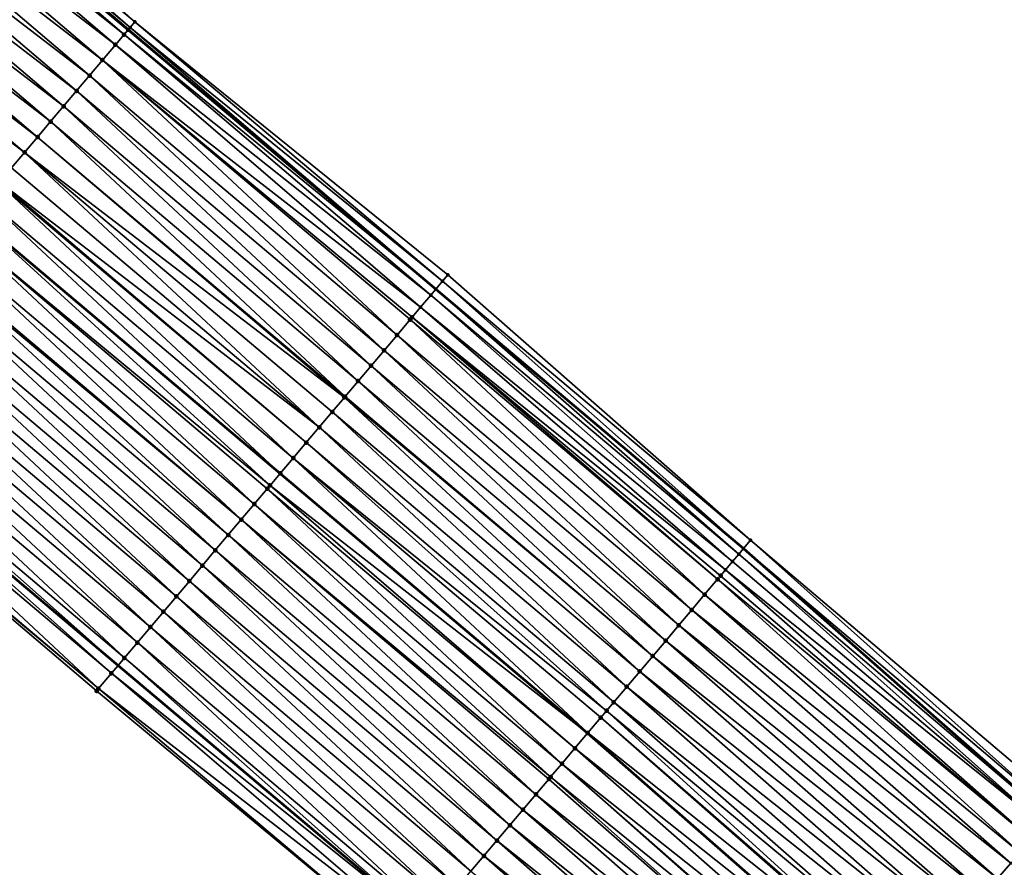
# Model space of a CAD drawing. Header units: feet. Extents: x 2017353 to 2024169, y 808050 to 818690.
# Tile 167 of 256: x 2018893 to 2018942, y 817309 to 817352. Entities that reach past the tile are written whole.
import ezdxf

# ---------------------------------------------------------------- set-up
doc = ezdxf.new("R2010")
doc.units = ezdxf.units.FT
doc.header["$MEASUREMENT"] = 0
for name, color, linetype, lineweight in [('EP_Travel Lane', 172, 'Continuous', 53), ('SB-Road Shots', 141, 'Continuous', 100), ('SB-Road X-Section', 40, 'Continuous', 13), ('STRIPING', 60, 'Continuous', 53)]:
    doc.layers.add(name, color=color, linetype=linetype, lineweight=lineweight)
doc.layers.add('I-77-MM15-17_SB-Surface-BORDER', color=7, linetype='Continuous')
doc.layers.add('I-77-MM15-17_SB-Surface-TIN', color=7, linetype='Continuous')

msp = doc.modelspace()

# ---------------------------------------------------------------- linework, layer by layer
at = {"layer": 'EP_Travel Lane'}
for points in [[(2018883.056847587, 817363.9128532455, 262.3028112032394), (2018898.214941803, 817351.0074909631, 262.1415162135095), (2018913.50034326, 817338.1103866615, 261.9927247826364), (2018928.785502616, 817325.2134866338, 261.808605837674), (2018944.042358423, 817311.7936090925, 261.6205880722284), (2018959.003024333, 817298.5215930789, 261.4378256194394), (2018973.965975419, 817285.2736064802, 261.2532161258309), (2018988.964620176, 817272.0440983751, 261.1083282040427), (2019003.963398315, 817258.8144726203, 260.9856752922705), (2019018.954280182, 817245.394598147, 260.8516204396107), (2019033.837046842, 817232.0347111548, 260.7215892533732), (2019048.720558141, 817218.6729288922, 260.5926834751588), (2019063.601578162, 817205.3110846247, 260.4638219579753), (2019078.482411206, 817191.9494082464, 260.300167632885)], [(2018867.14277968, 817345.3122354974, 261.5908135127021), (2018882.42538336, 817332.3068555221, 261.4095775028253), (2018897.710508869, 817319.4099840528, 261.2205278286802), (2018912.995708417, 817306.5130501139, 261.0422817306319), (2018927.895287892, 817293.53588627, 260.8772122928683), (2018942.94349282, 817280.3627032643, 260.7096429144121), (2018957.982318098, 817267.1626261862, 260.5251871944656), (2018972.980864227, 817253.9332050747, 260.3638309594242), (2018987.979449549, 817240.7037493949, 260.209025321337), (2019002.813370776, 817227.4224069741, 260.0614855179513), (2019017.696174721, 817214.0624865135, 259.938339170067), (2019032.577401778, 817200.7027565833, 259.817122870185), (2019047.458280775, 817187.3410389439, 259.6620284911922), (2019062.338991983, 817173.9794719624, 259.4756970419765), (2019077.204402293, 817160.5910108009, 259.3192541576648)]]:
    msp.add_polyline3d(points, dxfattribs=at)
at = {"layer": 'I-77-MM15-17_SB-Surface-BORDER', "color": 3, "linetype": 'Continuous', "lineweight": -3}
for points in [[(2018883.727656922, 817364.6973982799, 262.2938101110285), (2018898.537897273, 817351.3900417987, 262.152677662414), (2018914.097068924, 817338.8173361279, 262.0054867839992), (2018929.141595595, 817325.635370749, 261.8150957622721), (2018944.655365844, 817312.4871785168, 261.6162442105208), (2018959.49611558, 817299.0794689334, 261.4356775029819), (2018974.314558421, 817285.668708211, 261.2587850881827), (2018989.221010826, 817272.3346651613, 261.115688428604), (2019004.164220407, 817259.0420724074, 260.9907210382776), (2019019.047419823, 817245.4983257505, 260.8542751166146), (2019033.875623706, 817232.0776698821, 260.7230097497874), (2019049.401118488, 817219.4307677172, 260.6017420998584), (2019064.027519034, 817205.7853363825, 260.4746015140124), (2019078.489833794, 817191.9576719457, 260.3004268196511)], [(2019074.641664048, 817157.7350489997, 259.1623522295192), (2019059.708825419, 817171.0519381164, 259.3211981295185), (2019045.150033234, 817184.7718036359, 259.5279875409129), (2019029.673922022, 817197.4710589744, 259.6419134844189), (2019015.411731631, 817211.5191129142, 259.803241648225), (2019000.973804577, 817225.3743389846, 259.9523224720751), (2018985.897610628, 817238.3451819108, 260.0851561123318), (2018971.596262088, 817252.3645548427, 260.2814269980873), (2018956.860338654, 817265.8915079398, 260.458397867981), (2018942.174963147, 817279.4938179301, 260.6665841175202), (2018926.682422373, 817292.1646571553, 260.8082027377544), (2018912.031943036, 817305.3718865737, 260.9768498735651), (2018896.640273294, 817318.1425346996, 261.1635385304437), (2018881.403652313, 817331.0968682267, 261.3537655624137), (2018864.954828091, 817342.7553382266, 261.4599888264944)]]:
    msp.add_polyline3d(points, dxfattribs=at)
at = {"layer": 'I-77-MM15-17_SB-Surface-TIN', "color": 128, "linetype": 'Continuous', "lineweight": -3}
for points in [[(2018898.537897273, 817351.3900417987, 262.152677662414), (2018883.727656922, 817364.6973982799, 262.2938101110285), (2018883.262843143, 817364.1537601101, 262.3012540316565)], [(2018898.010076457, 817350.7646936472, 262.1436366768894), (2018882.889508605, 817363.717154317, 262.3040761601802), (2018882.416158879, 817363.1636629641, 262.3013304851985)], [(2018898.19752775, 817350.9868627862, 262.1409638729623), (2018883.056847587, 817363.9128532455, 262.3028112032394), (2018882.889508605, 817363.717154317, 262.3040761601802)], [(2018898.19752775, 817350.9868627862, 262.1409638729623), (2018882.889508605, 817363.717154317, 262.3040761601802), (2018898.010076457, 817350.7646936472, 262.1436366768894)], [(2018898.30799137, 817351.1177147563, 262.1444675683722), (2018883.262843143, 817364.1537601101, 262.3012540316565), (2018883.056847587, 817363.9128532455, 262.3028112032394)], [(2018898.30799137, 817351.1177147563, 262.1444675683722), (2018883.056847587, 817363.9128532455, 262.3028112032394), (2018898.214941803, 817351.0074909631, 262.1415162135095)], [(2018898.19752775, 817350.9868627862, 262.1409638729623), (2018898.214941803, 817351.0074909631, 262.1415162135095), (2018883.056847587, 817363.9128532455, 262.3028112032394)], [(2018898.30799137, 817351.1177147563, 262.1444675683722), (2018898.537897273, 817351.3900417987, 262.152677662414), (2018883.262843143, 817364.1537601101, 262.3012540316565)], [(2018897.580216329, 817350.2554262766, 262.1348676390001), (2018882.416158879, 817363.1636629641, 262.3013304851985), (2018881.766158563, 817362.4037290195, 262.288347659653)], [(2018897.580216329, 817350.2554262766, 262.1348676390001), (2018898.010076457, 817350.7646936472, 262.1436366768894), (2018882.416158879, 817363.1636629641, 262.3013304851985)], [(2018896.935165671, 817349.4912864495, 262.1166876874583), (2018881.766158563, 817362.4037290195, 262.288347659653), (2018881.116098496, 817361.6438461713, 262.2657789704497)], [(2018896.935165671, 817349.4912864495, 262.1166876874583), (2018897.580216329, 817350.2554262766, 262.1348676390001), (2018881.766158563, 817362.4037290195, 262.288347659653)], [(2018896.290082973, 817348.7271736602, 262.0938321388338), (2018881.116098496, 817361.6438461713, 262.2657789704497), (2018880.466007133, 817360.8839900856, 262.2381896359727)], [(2018896.290082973, 817348.7271736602, 262.0938321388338), (2018896.935165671, 817349.4912864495, 262.1166876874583), (2018881.116098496, 817361.6438461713, 262.2657789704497)], [(2018895.644968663, 817347.9630875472, 262.0663635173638), (2018880.466007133, 817360.8839900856, 262.2381896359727), (2018879.815915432, 817360.1241342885, 262.2105461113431)], [(2018895.644968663, 817347.9630875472, 262.0663635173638), (2018896.290082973, 817348.7271736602, 262.0938321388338), (2018880.466007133, 817360.8839900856, 262.2381896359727)], [(2018894.999842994, 817347.1990110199, 262.0372372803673), (2018879.815915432, 817360.1241342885, 262.2105461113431), (2018879.165835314, 817359.3642685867, 262.1847607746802)], [(2018894.999842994, 817347.1990110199, 262.0372372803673), (2018895.644968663, 817347.9630875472, 262.0663635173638), (2018879.815915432, 817360.1241342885, 262.2105461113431)], [(2018894.354710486, 817346.4349402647, 262.0071129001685), (2018879.165835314, 817359.3642685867, 262.1847607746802), (2018878.515762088, 817358.6043969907, 262.1600811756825)], [(2018894.354710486, 817346.4349402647, 262.0071129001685), (2018894.999842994, 817347.1990110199, 262.0372372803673), (2018879.165835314, 817359.3642685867, 262.1847607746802)], [(2018893.709587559, 817345.6708614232, 261.9783868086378), (2018878.515762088, 817358.6043969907, 262.1600811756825), (2018877.865692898, 817357.8445219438, 262.1360489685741)], [(2018893.709587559, 817345.6708614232, 261.9783868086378), (2018894.354710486, 817346.4349402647, 262.0071129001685), (2018878.515762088, 817358.6043969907, 262.1600811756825)], [(2018893.064461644, 817344.9067851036, 261.9492246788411), (2018877.865692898, 817357.8445219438, 262.1360489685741), (2018877.215612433, 817357.0846565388, 262.1102079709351)], [(2018893.064461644, 817344.9067851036, 261.9492246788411), (2018893.709587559, 817345.6708614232, 261.9783868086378), (2018877.865692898, 817357.8445219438, 262.1360489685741)], [(2018892.419328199, 817344.1427151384, 261.9189636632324), (2018893.064461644, 817344.9067851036, 261.9492246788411), (2018877.215612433, 817357.0846565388, 262.1102079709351)], [(2018898.19752775, 817350.9868627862, 262.1409638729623), (2018898.010076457, 817350.7646936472, 262.1436366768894), (2018913.50034326, 817338.1103866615, 261.9927247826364)], [(2018898.19752775, 817350.9868627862, 262.1409638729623), (2018913.50034326, 817338.1103866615, 261.9927247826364), (2018898.214941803, 817351.0074909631, 262.1415162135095)], [(2018913.50047275, 817338.1105400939, 261.9927258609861), (2018898.30799137, 817351.1177147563, 262.1444675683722), (2018898.214941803, 817351.0074909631, 262.1415162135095)], [(2018913.50047275, 817338.1105400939, 261.9927258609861), (2018898.214941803, 817351.0074909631, 262.1415162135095), (2018913.50034326, 817338.1103866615, 261.9927247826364)], [(2018913.835999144, 817338.5080540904, 261.9991063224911), (2018898.537897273, 817351.3900417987, 262.152677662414), (2018898.30799137, 817351.1177147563, 262.1444675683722)], [(2018913.835999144, 817338.5080540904, 261.9991063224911), (2018898.30799137, 817351.1177147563, 262.1444675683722), (2018913.50047275, 817338.1105400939, 261.9927258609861)], [(2018913.835999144, 817338.5080540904, 261.9991063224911), (2018914.097068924, 817338.8173361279, 262.0054867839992), (2018898.537897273, 817351.3900417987, 262.152677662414)], [(2018913.24508055, 817337.8079269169, 261.9905990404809), (2018898.010076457, 817350.7646936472, 262.1436366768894), (2018897.580216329, 817350.2554262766, 262.1348676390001)], [(2018913.24508055, 817337.8079269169, 261.9905990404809), (2018913.50034326, 817338.1103866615, 261.9927247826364), (2018898.010076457, 817350.7646936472, 262.1436366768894)], [(2018912.740543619, 817337.2102776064, 261.9738503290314), (2018897.580216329, 817350.2554262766, 262.1348676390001), (2018896.935165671, 817349.4912864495, 262.1166876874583)], [(2018913.24508055, 817337.8079269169, 261.9905990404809), (2018897.580216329, 817350.2554262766, 262.1348676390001), (2018912.740543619, 817337.2102776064, 261.9738503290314)], [(2018911.574396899, 817335.8291458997, 261.9187688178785), (2018896.935165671, 817349.4912864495, 262.1166876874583), (2018896.290082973, 817348.7271736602, 262.0938321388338)], [(2018912.740543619, 817337.2102776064, 261.9738503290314), (2018896.935165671, 817349.4912864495, 262.1166876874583), (2018912.32240975, 817336.7151018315, 261.9509955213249)], [(2018911.574396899, 817335.8291458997, 261.9187688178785), (2018912.219514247, 817336.5932294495, 261.9466803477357), (2018896.935165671, 817349.4912864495, 262.1166876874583)], [(2018912.219514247, 817336.5932294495, 261.9466803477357), (2018912.32240975, 817336.7151018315, 261.9509955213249), (2018896.935165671, 817349.4912864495, 262.1166876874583)], [(2018910.929283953, 817335.0650586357, 261.8914995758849), (2018896.290082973, 817348.7271736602, 262.0938321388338), (2018895.644968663, 817347.9630875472, 262.0663635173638)], [(2018910.929283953, 817335.0650586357, 261.8914995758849), (2018911.574396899, 817335.8291458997, 261.9187688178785), (2018896.290082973, 817348.7271736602, 262.0938321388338)], [(2018910.284183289, 817334.3009610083, 261.8660224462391), (2018895.644968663, 817347.9630875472, 262.0663635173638), (2018894.999842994, 817347.1990110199, 262.0372372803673)], [(2018910.284183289, 817334.3009610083, 261.8660224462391), (2018910.929283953, 817335.0650586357, 261.8914995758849), (2018895.644968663, 817347.9630875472, 262.0663635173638)], [(2018909.639063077, 817333.536879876, 261.8376928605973), (2018894.999842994, 817347.1990110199, 262.0372372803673), (2018894.354710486, 817346.4349402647, 262.0071129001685)], [(2018909.639063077, 817333.536879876, 261.8376928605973), (2018910.284183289, 817334.3009610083, 261.8660224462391), (2018894.999842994, 817347.1990110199, 262.0372372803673)], [(2018908.993925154, 817332.7728136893, 261.8067787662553), (2018894.354710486, 817346.4349402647, 262.0071129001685), (2018893.709587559, 817345.6708614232, 261.9783868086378)], [(2018908.993925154, 817332.7728136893, 261.8067787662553), (2018909.639063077, 817333.536879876, 261.8376928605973), (2018894.354710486, 817346.4349402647, 262.0071129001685)], [(2018908.96036263, 817332.7330645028, 261.8051390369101), (2018893.709587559, 817345.6708614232, 261.9783868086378), (2018893.064461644, 817344.9067851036, 261.9492246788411)], [(2018908.96036263, 817332.7330645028, 261.8051390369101), (2018908.993925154, 817332.7728136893, 261.8067787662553), (2018893.709587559, 817345.6708614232, 261.9783868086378)], [(2018907.703621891, 817331.2447044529, 261.7409495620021), (2018893.064461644, 817344.9067851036, 261.9492246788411), (2018892.419328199, 817344.1427151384, 261.9189636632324)], [(2018907.703621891, 817331.2447044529, 261.7409495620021), (2018908.348770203, 817332.0087618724, 261.7733797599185), (2018893.064461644, 817344.9067851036, 261.9492246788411)], [(2018908.348770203, 817332.0087618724, 261.7733797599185), (2018908.96036263, 817332.7330645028, 261.8051390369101), (2018893.064461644, 817344.9067851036, 261.9492246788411)], [(2018907.703621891, 817331.2447044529, 261.7409495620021), (2018892.419328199, 817344.1427151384, 261.9189636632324), (2018891.814719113, 817343.426638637, 261.8907436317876)], [(2018906.413322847, 817329.7165916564, 261.6757359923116), (2018891.774195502, 817343.378644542, 261.8888117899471), (2018891.129050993, 817342.6145839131, 261.856936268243)], [(2018907.05847363, 817330.4806469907, 261.7085267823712), (2018891.814719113, 817343.426638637, 261.8907436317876), (2018891.774195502, 817343.378644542, 261.8888117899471)], [(2018906.413322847, 817329.7165916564, 261.6757359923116), (2018907.05847363, 817330.4806469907, 261.7085267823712), (2018891.774195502, 817343.378644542, 261.8888117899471)], [(2018907.05847363, 817330.4806469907, 261.7085267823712), (2018907.703621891, 817331.2447044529, 261.7409495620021), (2018891.814719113, 817343.426638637, 261.8907436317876)], [(2018905.768166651, 817328.9525408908, 261.6421551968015), (2018891.129050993, 817342.6145839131, 261.856936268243), (2018890.483908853, 817341.8505212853, 261.8254064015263)], [(2018905.768166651, 817328.9525408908, 261.6421551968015), (2018906.413322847, 817329.7165916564, 261.6757359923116), (2018891.129050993, 817342.6145839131, 261.856936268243)], [(2018905.264614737, 817328.356206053, 261.614817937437), (2018890.475901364, 817341.8410374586, 261.8250365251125), (2018889.838778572, 817341.0864486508, 261.7956069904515)], [(2018890.483908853, 817341.8505212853, 261.8254064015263), (2018890.475901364, 817341.8410374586, 261.8250365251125), (2018905.760163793, 817328.9430634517, 261.641720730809)], [(2018905.264614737, 817328.356206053, 261.614817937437), (2018905.760163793, 817328.9430634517, 261.641720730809), (2018890.475901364, 817341.8410374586, 261.8250365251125)], [(2018905.768166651, 817328.9525408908, 261.6421551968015), (2018890.483908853, 817341.8505212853, 261.8254064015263), (2018905.760163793, 817328.9430634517, 261.641720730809)], [(2018904.477830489, 817327.4244594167, 261.5715251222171), (2018889.838778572, 817341.0864486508, 261.7956069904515), (2018889.193630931, 817340.3223906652, 261.7632743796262)], [(2018904.477830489, 817327.4244594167, 261.5715251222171), (2018905.122999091, 817328.1884997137, 261.6069162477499), (2018889.838778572, 817341.0864486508, 261.7956069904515)], [(2018905.122999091, 817328.1884997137, 261.6069162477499), (2018905.264614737, 817328.356206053, 261.614817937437), (2018889.838778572, 817341.0864486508, 261.7956069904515)], [(2018903.832673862, 817326.660409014, 261.5378815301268), (2018889.193630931, 817340.3223906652, 261.7632743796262), (2018888.548475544, 817339.5583392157, 261.7298114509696)], [(2018903.832673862, 817326.660409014, 261.5378815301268), (2018904.477830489, 817327.4244594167, 261.5715251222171), (2018889.193630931, 817340.3223906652, 261.7632743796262)], [(2018903.187523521, 817325.8963533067, 261.5051552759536), (2018888.469861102, 817339.465237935, 261.7256574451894), (2018887.90331249, 817338.794294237, 261.6952295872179)], [(2018903.832673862, 817326.660409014, 261.5378815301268), (2018888.548475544, 817339.5583392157, 261.7298114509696), (2018888.469861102, 817339.465237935, 261.7256574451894)], [(2018903.187523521, 817325.8963533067, 261.5051552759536), (2018903.832673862, 817326.660409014, 261.5378815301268), (2018888.469861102, 817339.465237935, 261.7256574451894)], [(2018902.54237558, 817325.1322955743, 261.4727791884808), (2018887.90331249, 817338.794294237, 261.6952295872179), (2018887.258138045, 817338.0302588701, 261.6589855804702)], [(2018902.54237558, 817325.1322955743, 261.4727791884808), (2018903.187523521, 817325.8963533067, 261.5051552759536), (2018887.90331249, 817338.794294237, 261.6952295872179)], [(2018929.141595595, 817325.635370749, 261.8150957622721), (2018914.097068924, 817338.8173361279, 262.0054867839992), (2018913.835999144, 817338.5080540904, 261.9991063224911)], [(2018928.789294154, 817325.2179799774, 261.8085823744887), (2018913.835999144, 817338.5080540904, 261.9991063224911), (2018913.50047275, 817338.1105400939, 261.9927258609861)], [(2018928.789294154, 817325.2179799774, 261.8085823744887), (2018929.141595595, 817325.635370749, 261.8150957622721), (2018913.835999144, 817338.5080540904, 261.9991063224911)], [(2018901.89721868, 817324.3682454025, 261.4390957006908), (2018887.258138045, 817338.0302588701, 261.6589855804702), (2018886.612967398, 817337.2662202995, 261.6232955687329)], [(2018901.89721868, 817324.3682454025, 261.4390957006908), (2018902.54237558, 817325.1322955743, 261.4727791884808), (2018887.258138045, 817338.0302588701, 261.6589855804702)], [(2018928.239729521, 817324.5667970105, 261.804442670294), (2018913.24508055, 817337.8079269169, 261.9905990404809), (2018912.740543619, 817337.2102776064, 261.9738503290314)], [(2018928.556080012, 817324.941598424, 261.8100255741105), (2018913.50034326, 817338.1103866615, 261.9927247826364), (2018913.24508055, 817337.8079269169, 261.9905990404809)], [(2018928.556080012, 817324.941598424, 261.8100255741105), (2018913.24508055, 817337.8079269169, 261.9905990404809), (2018928.239729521, 817324.5667970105, 261.804442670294)], [(2018913.50047275, 817338.1105400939, 261.9927258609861), (2018913.50034326, 817338.1103866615, 261.9927247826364), (2018928.785502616, 817325.2134866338, 261.808605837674)], [(2018928.556080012, 817324.941598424, 261.8100255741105), (2018928.785502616, 817325.2134866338, 261.808605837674), (2018913.50034326, 817338.1103866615, 261.9927247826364)], [(2018928.789294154, 817325.2179799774, 261.8085823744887), (2018913.50047275, 817338.1105400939, 261.9927258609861), (2018928.785502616, 817325.2134866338, 261.808605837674)], [(2018901.252045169, 817323.6042092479, 261.4029882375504), (2018886.612967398, 817337.2662202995, 261.6232955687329), (2018885.967808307, 817336.5021719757, 261.5892921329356)], [(2018901.252045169, 817323.6042092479, 261.4029882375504), (2018901.89721868, 817324.3682454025, 261.4390957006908), (2018886.612967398, 817337.2662202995, 261.6232955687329)], [(2018927.898141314, 817324.1622438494, 261.7876939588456), (2018912.740543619, 817337.2102776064, 261.9738503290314), (2018912.32240975, 817336.7151018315, 261.9509955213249)], [(2018928.239729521, 817324.5667970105, 261.804442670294), (2018912.740543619, 817337.2102776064, 261.9738503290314), (2018927.898141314, 817324.1622438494, 261.7876939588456)], [(2018900.606869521, 817322.8401748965, 261.3665689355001), (2018885.967808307, 817336.5021719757, 261.5892921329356), (2018885.322650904, 817335.7381222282, 261.5555349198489)], [(2018900.606869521, 817322.8401748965, 261.3665689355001), (2018901.252045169, 817323.6042092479, 261.4029882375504), (2018885.967808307, 817336.5021719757, 261.5892921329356)], [(2018926.858668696, 817322.9311536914, 261.7375575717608), (2018912.219514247, 817336.5932294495, 261.9466803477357), (2018911.574396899, 817335.8291458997, 261.9187688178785)], [(2018927.503801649, 817323.6952240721, 261.7677460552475), (2018912.32240975, 817336.7151018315, 261.9509955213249), (2018912.219514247, 817336.5932294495, 261.9466803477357)], [(2018926.858668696, 817322.9311536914, 261.7375575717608), (2018927.503801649, 817323.6952240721, 261.7677460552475), (2018912.219514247, 817336.5932294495, 261.9466803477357)], [(2018927.898141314, 817324.1622438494, 261.7876939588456), (2018912.32240975, 817336.7151018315, 261.9509955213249), (2018927.645835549, 817323.8634526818, 261.7737319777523)], [(2018927.503801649, 817323.6952240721, 261.7677460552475), (2018927.645835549, 817323.8634526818, 261.7737319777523), (2018912.32240975, 817336.7151018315, 261.9509955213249)], [(2018926.213534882, 817322.1670840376, 261.7072433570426), (2018911.574396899, 817335.8291458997, 261.9187688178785), (2018910.929283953, 817335.0650586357, 261.8914995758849)], [(2018926.213534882, 817322.1670840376, 261.7072433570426), (2018926.858668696, 817322.9311536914, 261.7375575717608), (2018911.574396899, 817335.8291458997, 261.9187688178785)], [(2018899.961703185, 817322.0761326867, 261.3315085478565), (2018885.322650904, 817335.7381222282, 261.5555349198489), (2018884.677490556, 817334.9740749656, 261.5213480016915)], [(2018899.961703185, 817322.0761326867, 261.3315085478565), (2018900.606869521, 817322.8401748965, 261.3665689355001), (2018885.322650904, 817335.7381222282, 261.5555349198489)], [(2018899.316548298, 817321.3120808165, 261.2981187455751), (2018884.677490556, 817334.9740749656, 261.5213480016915), (2018884.032347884, 817334.2100127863, 261.4897405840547)], [(2018899.316548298, 817321.3120808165, 261.2981187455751), (2018899.961703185, 817322.0761326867, 261.3315085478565), (2018884.677490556, 817334.9740749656, 261.5213480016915)], [(2018925.568423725, 817321.4029952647, 261.680235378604), (2018910.929283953, 817335.0650586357, 261.8914995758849), (2018910.284183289, 817334.3009610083, 261.8660224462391)], [(2018925.568423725, 817321.4029952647, 261.680235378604), (2018926.213534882, 817322.1670840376, 261.7072433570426), (2018910.929283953, 817335.0650586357, 261.8914995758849)], [(2018898.671408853, 817320.5480159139, 261.2669826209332), (2018884.032347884, 817334.2100127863, 261.4897405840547), (2018883.387207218, 817333.4459489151, 261.4584257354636)], [(2018898.671408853, 817320.5480159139, 261.2669826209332), (2018899.316548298, 817321.3120808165, 261.2981187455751), (2018884.032347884, 817334.2100127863, 261.4897405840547)], [(2018924.923328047, 817320.6388934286, 261.6554864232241), (2018910.284183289, 817334.3009610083, 261.8660224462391), (2018909.639063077, 817333.536879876, 261.8376928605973)], [(2018924.923328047, 817320.6388934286, 261.6554864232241), (2018925.568423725, 817321.4029952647, 261.680235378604), (2018910.284183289, 817334.3009610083, 261.8660224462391)], [(2018898.0262736, 817319.783947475, 261.2364579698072), (2018883.387207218, 817333.4459489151, 261.4584257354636), (2018882.742056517, 817332.6818935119, 261.4256465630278)], [(2018898.0262736, 817319.783947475, 261.2364579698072), (2018898.671408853, 817320.5480159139, 261.2669826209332), (2018883.387207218, 817333.4459489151, 261.4584257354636)], [(2018924.278230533, 817319.8747931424, 261.6304693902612), (2018909.639063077, 817333.536879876, 261.8376928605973), (2018908.993925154, 817332.7728136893, 261.8067787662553)], [(2018924.278230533, 817319.8747931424, 261.6304693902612), (2018924.923328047, 817320.6388934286, 261.6554864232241), (2018909.639063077, 817333.536879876, 261.8376928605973)], [(2018882.742056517, 817332.6818935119, 261.4256465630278), (2018882.42538336, 817332.3068555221, 261.4095775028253), (2018897.710508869, 817319.4099840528, 261.2205278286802)], [(2018898.0262736, 817319.783947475, 261.2364579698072), (2018882.742056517, 817332.6818935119, 261.4256465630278), (2018897.710508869, 817319.4099840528, 261.2205278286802)], [(2018923.633124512, 817319.1107000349, 261.6042110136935), (2018908.96036263, 817332.7330645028, 261.8051390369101), (2018908.348770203, 817332.0087618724, 261.7733797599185)], [(2018924.278230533, 817319.8747931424, 261.6304693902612), (2018908.993925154, 817332.7728136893, 261.8067787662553), (2018908.96036263, 817332.7330645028, 261.8051390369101)], [(2018923.633124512, 817319.1107000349, 261.6042110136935), (2018924.278230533, 817319.8747931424, 261.6304693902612), (2018908.96036263, 817332.7330645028, 261.8051390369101)], [(2018896.735958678, 817318.2558480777, 261.1689273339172), (2018882.096906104, 817331.9178378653, 261.3929094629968), (2018881.451731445, 817331.1538026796, 261.3566340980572)], [(2018897.381124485, 817319.0198907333, 261.2039105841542), (2018882.42538336, 817332.3068555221, 261.4095775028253), (2018882.096906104, 817331.9178378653, 261.3929094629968)], [(2018896.735958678, 817318.2558480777, 261.1689273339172), (2018897.381124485, 817319.0198907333, 261.2039105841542), (2018882.096906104, 817331.9178378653, 261.3929094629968)], [(2018897.381124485, 817319.0198907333, 261.2039105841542), (2018897.710508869, 817319.4099840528, 261.2205278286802), (2018882.42538336, 817332.3068555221, 261.4095775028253)], [(2018922.987999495, 817318.3466229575, 261.5751805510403), (2018908.348770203, 817332.0087618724, 261.7733797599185), (2018907.703621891, 817331.2447044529, 261.7409495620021)], [(2018922.987999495, 817318.3466229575, 261.5751805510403), (2018923.633124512, 817319.1107000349, 261.6042110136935), (2018908.348770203, 817332.0087618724, 261.7733797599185)], [(2018896.735958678, 817318.2558480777, 261.1689273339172), (2018881.451731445, 817331.1538026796, 261.3566340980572), (2018881.403652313, 817331.0968682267, 261.3537655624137)], [(2018896.735958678, 817318.2558480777, 261.1689273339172), (2018881.403652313, 817331.0968682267, 261.3537655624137), (2018896.640273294, 817318.1425346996, 261.1635385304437)], [(2018922.342863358, 817317.5825552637, 261.5445274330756), (2018907.703621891, 817331.2447044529, 261.7409495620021), (2018907.05847363, 817330.4806469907, 261.7085267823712)], [(2018922.342863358, 817317.5825552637, 261.5445274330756), (2018922.987999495, 817318.3466229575, 261.5751805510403), (2018907.703621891, 817331.2447044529, 261.7409495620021)], [(2018921.987098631, 817317.1612140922, 261.526963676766), (2018907.05847363, 817330.4806469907, 261.7085267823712), (2018906.413322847, 817329.7165916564, 261.6757359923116)], [(2018921.987098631, 817317.1612140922, 261.526963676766), (2018922.342863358, 817317.5825552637, 261.5445274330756), (2018907.05847363, 817330.4806469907, 261.7085267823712)], [(2018921.052556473, 817316.0544490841, 261.4781702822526), (2018906.413322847, 817329.7165916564, 261.6757359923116), (2018905.768166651, 817328.9525408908, 261.6421551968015)], [(2018921.052556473, 817316.0544490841, 261.4781702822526), (2018921.697715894, 817316.8184971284, 261.5122213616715), (2018906.413322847, 817329.7165916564, 261.6757359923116)], [(2018921.697715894, 817316.8184971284, 261.5122213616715), (2018921.987098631, 817317.1612140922, 261.526963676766), (2018906.413322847, 817329.7165916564, 261.6757359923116)], [(2018905.264614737, 817328.356206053, 261.614817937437), (2018921.044558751, 817316.0449776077, 261.4777446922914), (2018905.760163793, 817328.9430634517, 261.641720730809)], [(2018905.768166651, 817328.9525408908, 261.6421551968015), (2018905.760163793, 817328.9430634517, 261.641720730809), (2018921.044558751, 817316.0449776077, 261.4777446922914)], [(2018921.052556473, 817316.0544490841, 261.4781702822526), (2018905.768166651, 817328.9525408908, 261.6421551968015), (2018921.044558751, 817316.0449776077, 261.4777446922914)], [(2018919.762228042, 817314.5263610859, 261.4086690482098), (2018905.122999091, 817328.1884997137, 261.6069162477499), (2018904.477830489, 817327.4244594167, 261.5715251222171)], [(2018920.407395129, 817315.2904026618, 261.4438387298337), (2018905.264614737, 817328.356206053, 261.614817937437), (2018905.122999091, 817328.1884997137, 261.6069162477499)], [(2018919.762228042, 817314.5263610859, 261.4086690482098), (2018920.407395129, 817315.2904026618, 261.4438387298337), (2018905.122999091, 817328.1884997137, 261.6069162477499)], [(2018920.407395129, 817315.2904026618, 261.4438387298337), (2018921.044558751, 817316.0449776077, 261.4777446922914), (2018905.264614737, 817328.356206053, 261.614817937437)], [(2018919.20435894, 817313.8657043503, 261.3781237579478), (2018904.477830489, 817327.4244594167, 261.5715251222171), (2018903.832673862, 817326.660409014, 261.5378815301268)], [(2018919.20435894, 817313.8657043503, 261.3781237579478), (2018919.762228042, 817314.5263610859, 261.4086690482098), (2018904.477830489, 817327.4244594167, 261.5715251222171)], [(2018918.471888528, 817312.9982824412, 261.3375503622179), (2018903.832673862, 817326.660409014, 261.5378815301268), (2018903.187523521, 817325.8963533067, 261.5051552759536)], [(2018919.117059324, 817313.7623208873, 261.3732612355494), (2018903.832673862, 817326.660409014, 261.5378815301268), (2018918.471888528, 817312.9982824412, 261.3375503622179)], [(2018919.117059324, 817313.7623208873, 261.3732612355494), (2018919.20435894, 817313.8657043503, 261.3781237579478), (2018903.832673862, 817326.660409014, 261.5378815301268)], [(2018917.826719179, 817312.2342427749, 261.3020505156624), (2018903.187523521, 817325.8963533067, 261.5051552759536), (2018902.54237558, 817325.1322955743, 261.4727791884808)], [(2018917.826719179, 817312.2342427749, 261.3020505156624), (2018918.471888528, 817312.9982824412, 261.3375503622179), (2018903.187523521, 817325.8963533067, 261.5051552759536)], [(2018944.300237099, 817312.0852695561, 261.6269447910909), (2018929.141595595, 817325.635370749, 261.8150957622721), (2018928.789294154, 817325.2179799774, 261.8085823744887)], [(2018944.655365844, 817312.4871785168, 261.6162442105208), (2018929.141595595, 817325.635370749, 261.8150957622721), (2018944.300237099, 817312.0852695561, 261.6269447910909)], [(2018917.181550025, 817311.4702029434, 261.2665791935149), (2018902.54237558, 817325.1322955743, 261.4727791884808), (2018901.89721868, 817324.3682454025, 261.4390957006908)], [(2018917.181550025, 817311.4702029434, 261.2665791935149), (2018917.826719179, 817312.2342427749, 261.3020505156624), (2018902.54237558, 817325.1322955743, 261.4727791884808)], [(2018928.556080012, 817324.941598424, 261.8100255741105), (2018944.042358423, 817311.7936090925, 261.6205880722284), (2018928.785502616, 817325.2134866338, 261.808605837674)], [(2018944.058424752, 817311.8117812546, 261.6208966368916), (2018928.789294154, 817325.2179799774, 261.8085823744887), (2018928.785502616, 817325.2134866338, 261.808605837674)], [(2018944.058424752, 817311.8117812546, 261.6208966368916), (2018928.785502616, 817325.2134866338, 261.808605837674), (2018944.042358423, 817311.7936090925, 261.6205880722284)], [(2018944.300237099, 817312.0852695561, 261.6269447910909), (2018928.789294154, 817325.2179799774, 261.8085823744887), (2018944.058424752, 817311.8117812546, 261.6208966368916)], [(2018943.733622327, 817311.4444065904, 261.614658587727), (2018928.239729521, 817324.5667970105, 261.804442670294), (2018927.898141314, 817324.1622438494, 261.7876939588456)], [(2018943.733622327, 817311.4444065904, 261.614658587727), (2018928.556080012, 817324.941598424, 261.8100255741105), (2018928.239729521, 817324.5667970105, 261.804442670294)], [(2018943.733622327, 817311.4444065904, 261.614658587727), (2018944.042358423, 817311.7936090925, 261.6205880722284), (2018928.556080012, 817324.941598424, 261.8100255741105)], [(2018916.536380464, 817310.7061634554, 261.2310485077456), (2018901.89721868, 817324.3682454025, 261.4390957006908), (2018901.252045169, 817323.6042092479, 261.4029882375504)], [(2018916.536380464, 817310.7061634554, 261.2310485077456), (2018917.181550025, 817311.4702029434, 261.2665791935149), (2018901.89721868, 817324.3682454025, 261.4390957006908)], [(2018943.109068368, 817310.7380919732, 261.5951183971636), (2018927.898141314, 817324.1622438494, 261.7876939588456), (2018927.645835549, 817323.8634526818, 261.7737319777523)], [(2018943.733622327, 817311.4444065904, 261.614658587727), (2018927.898141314, 817324.1622438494, 261.7876939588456), (2018943.109068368, 817310.7380919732, 261.5951183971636)], [(2018915.891209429, 817309.9421252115, 261.1953026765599), (2018901.252045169, 817323.6042092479, 261.4029882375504), (2018900.606869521, 817322.8401748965, 261.3665689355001)], [(2018915.891209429, 817309.9421252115, 261.1953026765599), (2018916.536380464, 817310.7061634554, 261.2310485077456), (2018901.252045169, 817323.6042092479, 261.4029882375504)], [(2018942.54508685, 817310.1004446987, 261.56504432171), (2018927.503801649, 817323.6952240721, 261.7677460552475), (2018926.858668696, 817322.9311536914, 261.7375575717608)], [(2018943.109068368, 817310.7380919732, 261.5951183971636), (2018927.645835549, 817323.8634526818, 261.7737319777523), (2018927.503801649, 817323.6952240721, 261.7677460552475)], [(2018943.109068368, 817310.7380919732, 261.5951183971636), (2018927.503801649, 817323.6952240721, 261.7677460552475), (2018942.54508685, 817310.1004446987, 261.56504432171)], [(2018915.246038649, 817309.1780867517, 261.1595941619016), (2018900.606869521, 817322.8401748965, 261.3665689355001), (2018899.961703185, 817322.0761326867, 261.3315085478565)], [(2018915.246038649, 817309.1780867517, 261.1595941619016), (2018915.891209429, 817309.9421252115, 261.1953026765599), (2018900.606869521, 817322.8401748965, 261.3665689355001)], [(2018942.080153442, 817309.5747044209, 261.5461540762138), (2018926.858668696, 817322.9311536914, 261.7375575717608), (2018926.213534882, 817322.1670840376, 261.7072433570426)], [(2018942.080153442, 817309.5747044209, 261.5461540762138), (2018942.54508685, 817310.1004446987, 261.56504432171), (2018926.858668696, 817322.9311536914, 261.7375575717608)], [(2018941.417690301, 817308.8256098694, 261.5185150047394), (2018926.213534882, 817322.1670840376, 261.7072433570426), (2018925.568423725, 817321.4029952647, 261.680235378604)], [(2018941.417690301, 817308.8256098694, 261.5185150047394), (2018942.080153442, 817309.5747044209, 261.5461540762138), (2018926.213534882, 817322.1670840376, 261.7072433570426)], [(2018914.600866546, 817308.4140494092, 261.1236924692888), (2018899.961703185, 817322.0761326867, 261.3315085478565), (2018899.316548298, 817321.3120808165, 261.2981187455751)], [(2018914.600866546, 817308.4140494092, 261.1236924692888), (2018915.246038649, 817309.1780867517, 261.1595941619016), (2018899.961703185, 817322.0761326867, 261.3315085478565)], [(2018913.955697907, 817307.6500091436, 261.0882962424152), (2018899.316548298, 817321.3120808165, 261.2981187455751), (2018898.671408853, 817320.5480159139, 261.2669826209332)], [(2018913.955697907, 817307.6500091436, 261.0882962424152), (2018914.600866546, 817308.4140494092, 261.1236924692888), (2018899.316548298, 817321.3120808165, 261.2981187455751)], [(2018940.755229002, 817308.076513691, 261.4911548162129), (2018925.568423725, 817321.4029952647, 261.680235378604), (2018924.923328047, 817320.6388934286, 261.6554864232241)], [(2018940.755229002, 817308.076513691, 261.4911548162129), (2018941.417690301, 817308.8256098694, 261.5185150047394), (2018925.568423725, 817321.4029952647, 261.680235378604)], [(2018940.092771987, 817307.3274137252, 261.4644437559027), (2018924.923328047, 817320.6388934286, 261.6554864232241), (2018924.278230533, 817319.8747931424, 261.6304693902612)], [(2018940.092771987, 817307.3274137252, 261.4644437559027), (2018940.755229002, 817308.076513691, 261.4911548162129), (2018924.923328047, 817320.6388934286, 261.6554864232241)], [(2018913.310532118, 817306.8859664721, 261.0533160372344), (2018898.671408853, 817320.5480159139, 261.2669826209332), (2018898.0262736, 817319.783947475, 261.2364579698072)], [(2018913.310532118, 817306.8859664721, 261.0533160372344), (2018913.955697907, 817307.6500091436, 261.0882962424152), (2018898.671408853, 817320.5480159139, 261.2669826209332)], [(2018912.997332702, 817306.5149735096, 261.0423825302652), (2018898.0262736, 817319.783947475, 261.2364579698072), (2018897.710508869, 817319.4099840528, 261.2205278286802)], [(2018912.997332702, 817306.5149735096, 261.0423825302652), (2018913.310532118, 817306.8859664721, 261.0533160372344), (2018898.0262736, 817319.783947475, 261.2364579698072)], [(2018939.430320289, 817306.578309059, 261.4385382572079), (2018924.278230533, 817319.8747931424, 261.6304693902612), (2018923.633124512, 817319.1107000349, 261.6042110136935)], [(2018939.430320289, 817306.578309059, 261.4385382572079), (2018940.092771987, 817307.3274137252, 261.4644437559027), (2018924.278230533, 817319.8747931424, 261.6304693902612)], [(2018897.381124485, 817319.0198907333, 261.2039105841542), (2018912.995708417, 817306.5130501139, 261.0422817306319), (2018897.710508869, 817319.4099840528, 261.2205278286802)], [(2018912.997332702, 817306.5149735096, 261.0423825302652), (2018897.710508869, 817319.4099840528, 261.2205278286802), (2018912.995708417, 817306.5130501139, 261.0422817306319)], [(2018912.571079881, 817306.0102267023, 261.0159302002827), (2018897.381124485, 817319.0198907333, 261.2039105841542), (2018896.735958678, 817318.2558480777, 261.1689273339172)], [(2018912.571079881, 817306.0102267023, 261.0159302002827), (2018912.995708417, 817306.5130501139, 261.0422817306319), (2018897.381124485, 817319.0198907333, 261.2039105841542)], [(2018938.767871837, 817305.8292015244, 261.4131244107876), (2018923.633124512, 817319.1107000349, 261.6042110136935), (2018922.987999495, 817318.3466229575, 261.5751805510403)], [(2018938.767871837, 817305.8292015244, 261.4131244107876), (2018939.430320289, 817306.578309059, 261.4385382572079), (2018923.633124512, 817319.1107000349, 261.6042110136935)], [(2018912.031943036, 817305.3718865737, 260.9768498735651), (2018896.735958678, 817318.2558480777, 261.1689273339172), (2018896.640273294, 817318.1425346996, 261.1635385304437)], [(2018912.571079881, 817306.0102267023, 261.0159302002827), (2018896.735958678, 817318.2558480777, 261.1689273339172), (2018912.031943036, 817305.3718865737, 260.9768498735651)], [(2018938.105416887, 817305.0800997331, 261.386726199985), (2018922.987999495, 817318.3466229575, 261.5751805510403), (2018922.342863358, 817317.5825552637, 261.5445274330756)], [(2018938.105416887, 817305.0800997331, 261.386726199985), (2018938.767871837, 817305.8292015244, 261.4131244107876), (2018922.987999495, 817318.3466229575, 261.5751805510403)], [(2018937.442952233, 817304.3310065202, 261.3588577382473), (2018922.342863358, 817317.5825552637, 261.5445274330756), (2018921.987098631, 817317.1612140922, 261.526963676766)], [(2018937.442952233, 817304.3310065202, 261.3588577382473), (2018938.105416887, 817305.0800997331, 261.386726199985), (2018922.342863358, 817317.5825552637, 261.5445274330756)], [(2018936.780476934, 817303.5819227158, 261.3293767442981), (2018921.697715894, 817316.8184971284, 261.5122213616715), (2018921.052556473, 817316.0544490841, 261.4781702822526)], [(2018936.838663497, 817303.6477140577, 261.3321332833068), (2018921.987098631, 817317.1612140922, 261.526963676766), (2018921.697715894, 817316.8184971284, 261.5122213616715)], [(2018936.780476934, 817303.5819227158, 261.3293767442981), (2018936.838663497, 817303.6477140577, 261.3321332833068), (2018921.697715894, 817316.8184971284, 261.5122213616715)], [(2018936.838663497, 817303.6477140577, 261.3321332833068), (2018937.442952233, 817304.3310065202, 261.3588577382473), (2018921.987098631, 817317.1612140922, 261.526963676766)], [(2018920.407395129, 817315.2904026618, 261.4438387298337), (2018936.109750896, 817302.8235426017, 261.2970411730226), (2018921.044558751, 817316.0449776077, 261.4777446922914)], [(2018936.117985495, 817302.8328531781, 261.2974505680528), (2018921.052556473, 817316.0544490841, 261.4781702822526), (2018921.044558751, 817316.0449776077, 261.4777446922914)], [(2018936.117985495, 817302.8328531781, 261.2974505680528), (2018921.044558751, 817316.0449776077, 261.4777446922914), (2018936.109750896, 817302.8235426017, 261.2970411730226)], [(2018936.117985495, 817302.8328531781, 261.2974505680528), (2018936.780476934, 817303.5819227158, 261.3293767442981), (2018921.052556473, 817316.0544490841, 261.4781702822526)], [(2018935.455487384, 817302.0837895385, 261.2645135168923), (2018920.407395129, 817315.2904026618, 261.4438387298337), (2018919.762228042, 817314.5263610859, 261.4086690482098)], [(2018935.455487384, 817302.0837895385, 261.2645135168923), (2018936.109750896, 817302.8235426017, 261.2970411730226), (2018920.407395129, 817315.2904026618, 261.4438387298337)], [(2018934.729016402, 817301.2624107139, 261.2271390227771), (2018919.762228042, 817314.5263610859, 261.4086690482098), (2018919.20435894, 817313.8657043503, 261.3781237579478)], [(2018934.729016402, 817301.2624107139, 261.2271390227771), (2018934.792981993, 817301.3347323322, 261.2304738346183), (2018919.762228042, 817314.5263610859, 261.4086690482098)], [(2018934.792981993, 817301.3347323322, 261.2304738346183), (2018935.455487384, 817302.0837895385, 261.2645135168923), (2018919.762228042, 817314.5263610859, 261.4086690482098)], [(2018934.130470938, 817300.5856801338, 261.195575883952), (2018919.20435894, 817313.8657043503, 261.3781237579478), (2018919.117059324, 817313.7623208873, 261.3732612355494)], [(2018934.130470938, 817300.5856801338, 261.195575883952), (2018934.729016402, 817301.2624107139, 261.2271390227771), (2018919.20435894, 817313.8657043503, 261.3781237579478)], [(2018934.130470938, 817300.5856801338, 261.195575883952), (2018919.117059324, 817313.7623208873, 261.3732612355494), (2018918.471888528, 817312.9982824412, 261.3375503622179)], [(2018933.467958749, 817299.836628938, 261.160506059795), (2018918.471888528, 817312.9982824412, 261.3375503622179), (2018917.826719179, 817312.2342427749, 261.3020505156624)], [(2018933.467958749, 817299.836628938, 261.160506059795), (2018934.130470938, 817300.5856801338, 261.195575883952), (2018918.471888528, 817312.9982824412, 261.3375503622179)], [(2018932.805443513, 817299.0875804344, 261.1249747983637), (2018917.826719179, 817312.2342427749, 261.3020505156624), (2018917.181550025, 817311.4702029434, 261.2665791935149)], [(2018932.805443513, 817299.0875804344, 261.1249747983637), (2018933.467958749, 817299.836628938, 261.160506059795), (2018917.826719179, 817312.2342427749, 261.3020505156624)], [(2018932.142932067, 817298.3385285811, 261.0900176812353), (2018917.181550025, 817311.4702029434, 261.2665791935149), (2018916.536380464, 817310.7061634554, 261.2310485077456)], [(2018932.142932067, 817298.3385285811, 261.0900176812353), (2018932.805443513, 817299.0875804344, 261.1249747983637), (2018917.181550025, 817311.4702029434, 261.2665791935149)], [(2018931.480425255, 817297.5894726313, 261.0557626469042), (2018916.536380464, 817310.7061634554, 261.2310485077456), (2018915.891209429, 817309.9421252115, 261.1953026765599)], [(2018931.480425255, 817297.5894726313, 261.0557626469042), (2018932.142932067, 817298.3385285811, 261.0900176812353), (2018916.536380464, 817310.7061634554, 261.2310485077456)], [(2018930.817921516, 817296.8404139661, 261.0219730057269), (2018915.891209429, 817309.9421252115, 261.1953026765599), (2018915.246038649, 817309.1780867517, 261.1595941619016)], [(2018930.817921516, 817296.8404139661, 261.0219730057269), (2018931.480425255, 817297.5894726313, 261.0557626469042), (2018915.891209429, 817309.9421252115, 261.1953026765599)], [(2018956.402157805, 817295.5805694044, 261.3321299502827), (2018942.080153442, 817309.5747044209, 261.5461540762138), (2018941.417690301, 817308.8256098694, 261.5185150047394)]]:
    msp.add_3dface(points, dxfattribs=at)
at = {"layer": 'SB-Road Shots', "lineweight": 70}
for p in [(2018898.19752775, 817350.9868627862, 262.1409638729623), (2018898.30799137, 817351.1177147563, 262.1444675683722), (2018898.537897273, 817351.3900417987, 262.152677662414), (2018914.097068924, 817338.8173361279, 262.0054867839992), (2018913.835999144, 817338.5080540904, 261.9991063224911), (2018913.24508055, 817337.8079269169, 261.9905990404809), (2018913.50047275, 817338.1105400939, 261.9927258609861), (2018912.740543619, 817337.2102776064, 261.9738503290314), (2018929.141595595, 817325.635370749, 261.8150957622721), (2018928.789294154, 817325.2179799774, 261.8085823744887), (2018928.239729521, 817324.5667970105, 261.804442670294), (2018928.556080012, 817324.941598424, 261.8100255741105), (2018927.898141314, 817324.1622438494, 261.7876939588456)]:
    msp.add_point(p, dxfattribs=at)
at = {"layer": 'SB-Road Shots', "lineweight": 100}
for p in [(2018898.010076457, 817350.7646936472, 262.1436366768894), (2018897.580216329, 817350.2554262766, 262.1348676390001), (2018896.935165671, 817349.4912864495, 262.1166876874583), (2018896.290082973, 817348.7271736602, 262.0938321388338), (2018895.644968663, 817347.9630875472, 262.0663635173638), (2018894.999842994, 817347.1990110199, 262.0372372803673), (2018894.354710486, 817346.4349402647, 262.0071129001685), (2018893.709587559, 817345.6708614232, 261.9783868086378), (2018893.064461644, 817344.9067851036, 261.9492246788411), (2018912.219514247, 817336.5932294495, 261.9466803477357), (2018912.32240975, 817336.7151018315, 261.9509955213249), (2018911.574396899, 817335.8291458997, 261.9187688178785), (2018910.929283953, 817335.0650586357, 261.8914995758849), (2018910.284183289, 817334.3009610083, 261.8660224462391), (2018909.639063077, 817333.536879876, 261.8376928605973), (2018908.96036263, 817332.7330645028, 261.8051390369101), (2018908.993925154, 817332.7728136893, 261.8067787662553), (2018908.348770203, 817332.0087618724, 261.7733797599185), (2018907.703621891, 817331.2447044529, 261.7409495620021), (2018907.05847363, 817330.4806469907, 261.7085267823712), (2018906.413322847, 817329.7165916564, 261.6757359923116), (2018905.768166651, 817328.9525408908, 261.6421551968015), (2018905.122999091, 817328.1884997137, 261.6069162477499), (2018905.264614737, 817328.356206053, 261.614817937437), (2018904.477830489, 817327.4244594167, 261.5715251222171), (2018903.832673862, 817326.660409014, 261.5378815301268), (2018903.187523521, 817325.8963533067, 261.5051552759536), (2018902.54237558, 817325.1322955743, 261.4727791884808), (2018901.89721868, 817324.3682454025, 261.4390957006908), (2018901.252045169, 817323.6042092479, 261.4029882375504), (2018927.503801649, 817323.6952240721, 261.7677460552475), (2018927.645835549, 817323.8634526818, 261.7737319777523), (2018900.606869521, 817322.8401748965, 261.3665689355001), (2018926.858668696, 817322.9311536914, 261.7375575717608), (2018926.213534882, 817322.1670840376, 261.7072433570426), (2018899.961703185, 817322.0761326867, 261.3315085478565), (2018899.316548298, 817321.3120808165, 261.2981187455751), (2018925.568423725, 817321.4029952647, 261.680235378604), (2018924.923328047, 817320.6388934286, 261.6554864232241), (2018898.671408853, 817320.5480159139, 261.2669826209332), (2018898.0262736, 817319.783947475, 261.2364579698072), (2018924.278230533, 817319.8747931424, 261.6304693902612), (2018897.381124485, 817319.0198907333, 261.2039105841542), (2018923.633124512, 817319.1107000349, 261.6042110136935), (2018896.735958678, 817318.2558480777, 261.1689273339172), (2018922.987999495, 817318.3466229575, 261.5751805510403), (2018896.640273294, 817318.1425346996, 261.1635385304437), (2018922.342863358, 817317.5825552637, 261.5445274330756), (2018921.697715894, 817316.8184971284, 261.5122213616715), (2018921.987098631, 817317.1612140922, 261.526963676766), (2018921.052556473, 817316.0544490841, 261.4781702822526), (2018920.407395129, 817315.2904026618, 261.4438387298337), (2018919.762228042, 817314.5263610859, 261.4086690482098), (2018919.20435894, 817313.8657043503, 261.3781237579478), (2018919.117059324, 817313.7623208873, 261.3732612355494), (2018918.471888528, 817312.9982824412, 261.3375503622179), (2018917.826719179, 817312.2342427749, 261.3020505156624), (2018917.181550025, 817311.4702029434, 261.2665791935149), (2018916.536380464, 817310.7061634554, 261.2310485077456), (2018915.891209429, 817309.9421252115, 261.1953026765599)]:
    msp.add_point(p, dxfattribs=at)
at = {"layer": 'SB-Road X-Section', "extrusion": (-0.7642142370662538, 0.6449001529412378, 0.008966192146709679), "elevation": -1015758.61889737, "flags": 128}
msp.add_lwpolyline([(-1926696.992467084, 9370.016276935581), (-1926696.636070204, 9370.008066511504), (-1926696.464826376, 9370.004562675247), (-1926696.174142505, 9370.007235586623), (-1926695.507709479, 9369.998466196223), (-1926694.507709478, 9369.980285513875), (-1926693.507709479, 9369.957429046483), (-1926692.507709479, 9369.92995932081), (-1926691.507709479, 9369.900831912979), (-1926690.507709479, 9369.870706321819), (-1926689.507709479, 9369.841979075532), (-1926688.507709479, 9369.812815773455), (-1926687.507709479, 9369.782553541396), (-1926686.570523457, 9369.754332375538), (-1926686.507709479, 9369.752400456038), (-1926685.507709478, 9369.720523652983), (-1926684.507709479, 9369.688992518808), (-1926683.507709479, 9369.659191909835), (-1926682.507709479, 9369.626857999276), (-1926681.507709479, 9369.593393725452), (-1926681.385856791, 9369.58923955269), (-1926680.507709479, 9369.558810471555), (-1926679.507709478, 9369.522565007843), (-1926678.507709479, 9369.486873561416), (-1926677.507709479, 9369.45286875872), (-1926676.507709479, 9369.419110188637), (-1926675.507709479, 9369.384921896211), (-1926674.507709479, 9369.353313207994), (-1926673.507709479, 9369.321997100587), (-1926672.507709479, 9369.289216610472), (-1926671.507709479, 9369.25647819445), (-1926670.507709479, 9369.220201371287), (-1926670.433190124, 9369.21733272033)], dxfattribs=at)
at = {"layer": 'SB-Road X-Section', "extrusion": (-0.7642142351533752, 0.6449001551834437, 0.008966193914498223), "elevation": -1015778.613202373, "flags": 128}
msp.add_lwpolyline([(-1926697.42134972, 9370.050156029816), (-1926697.016611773, 9370.04377531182), (-1926696.496423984, 9370.037394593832), (-1926696.100444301, 9370.035267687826), (-1926695.318304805, 9370.0185183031), (-1926694.67020378, 9369.995662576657), (-1926694.510703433, 9369.991347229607), (-1926693.510703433, 9369.963434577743), (-1926692.510703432, 9369.936164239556), (-1926691.510703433, 9369.910686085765), (-1926690.510703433, 9369.882355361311), (-1926689.510703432, 9369.851440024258), (-1926689.45867997, 9369.849800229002), (-1926688.510703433, 9369.818039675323), (-1926687.510703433, 9369.785608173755), (-1926686.510703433, 9369.753184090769), (-1926685.510703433, 9369.72039198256), (-1926684.510703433, 9369.686809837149), (-1926683.730203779, 9369.659471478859), (-1926683.510703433, 9369.651569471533), (-1926682.510703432, 9369.61617692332), (-1926681.510703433, 9369.582531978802), (-1926680.510703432, 9369.549804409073), (-1926679.510703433, 9369.51742702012), (-1926678.510703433, 9369.483742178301), (-1926677.510703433, 9369.447633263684), (-1926676.510703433, 9369.411212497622), (-1926675.510703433, 9369.376150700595), (-1926674.510703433, 9369.34275955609), (-1926673.510703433, 9369.311622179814), (-1926672.510703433, 9369.281096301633), (-1926671.510703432, 9369.24854760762), (-1926670.510703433, 9369.213562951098), (-1926670.362394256, 9369.208173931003)], dxfattribs=at)
at = {"layer": 'SB-Road X-Section', "extrusion": (-0.7642142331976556, 0.6449001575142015, 0.008966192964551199), "elevation": -1015798.607349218, "flags": 128}
msp.add_lwpolyline([(-1926670.532070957, 9369.199791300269), (-1926671.367622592, 9369.238873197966), (-1926672.028274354, 9369.265326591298), (-1926672.513794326, 9369.27626053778), (-1926673.513794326, 9369.311242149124), (-1926674.513794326, 9369.34663979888), (-1926675.513794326, 9369.38254293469), (-1926676.513794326, 9369.418252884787), (-1926677.513794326, 9369.45400015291), (-1926678.513794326, 9369.489532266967), (-1926679.513794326, 9369.525005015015), (-1926680.513794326, 9369.56050628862), (-1926681.513794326, 9369.596218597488), (-1926681.649106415, 9369.60108131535), (-1926682.513794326, 9369.631627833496), (-1926683.513794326, 9369.666798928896), (-1926684.513794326, 9369.701131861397), (-1926685.513794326, 9369.73518430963), (-1926685.962344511, 9369.749927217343), (-1926686.513794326, 9369.767491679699), (-1926687.513794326, 9369.798146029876), (-1926688.513794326, 9369.827177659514), (-1926689.513794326, 9369.853437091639), (-1926690.513794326, 9369.87845513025), (-1926691.513794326, 9369.903205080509), (-1926692.513794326, 9369.930214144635), (-1926693.513794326, 9369.960529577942), (-1926694.513794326, 9369.99071927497), (-1926694.733963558, 9369.996705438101), (-1926695.125031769, 9370.010667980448), (-1926695.654508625, 9370.027417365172), (-1926696.144971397, 9370.03300049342), (-1926696.506600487, 9370.031557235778), (-1926697.052797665, 9370.038070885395)], dxfattribs=at)
at = {"layer": 'SB-Road X-Section', "extrusion": (-0.7492267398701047, 0.662254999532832, 0.008809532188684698), "elevation": -971375.7365866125, "flags": 128}
msp.add_lwpolyline([(-1949457.08123323, 8818.516221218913), (-1949458.241902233, 8818.574844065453), (-1949459.29203133, 8818.591128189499), (-1949460.323432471, 8818.634308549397), (-1949461.323432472, 8818.665621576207), (-1949462.323432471, 8818.697063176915), (-1949463.323432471, 8818.729999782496), (-1949464.323432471, 8818.76379073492), (-1949465.323432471, 8818.79804709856), (-1949466.323432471, 8818.833005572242), (-1949467.323432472, 8818.868538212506), (-1949468.323432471, 8818.903609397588), (-1949469.226881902, 8818.935173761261), (-1949469.323432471, 8818.938508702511), (-1949470.323432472, 8818.972549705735), (-1949471.323432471, 8819.005488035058), (-1949472.323432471, 8819.037415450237), (-1949472.411262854, 8819.040172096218), (-1949473.323432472, 8819.066897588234), (-1949474.323432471, 8819.094767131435), (-1949475.323432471, 8819.12116636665), (-1949476.323432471, 8819.146581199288), (-1949477.323432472, 8819.172487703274), (-1949478.323432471, 8819.199199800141), (-1949479.323432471, 8819.226561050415), (-1949480.323432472, 8819.254201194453), (-1949481.025262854, 8819.273092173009), (-1949481.876537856, 8819.303167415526), (-1949482.819378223, 8819.322708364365), (-1949483.309746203, 8819.328946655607), (-1949483.674806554, 8819.334995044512), (-1949484.211134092, 8819.32429404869)], dxfattribs=at)
at = {"layer": 'STRIPING'}
msp.add_polyline3d([(2018875.257228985, 817354.7956723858, 262.0221281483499), (2018890.475901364, 817341.8410374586, 261.8250365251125), (2018905.760163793, 817328.9430634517, 261.641720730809), (2018921.044558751, 817316.0449776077, 261.4777446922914), (2018936.109750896, 817302.8235426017, 261.2970411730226), (2018951.094258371, 817289.5784840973, 261.1154088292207), (2018966.082139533, 817276.3398419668, 260.9471136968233), (2018981.08015329, 817263.1099323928, 260.7762422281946), (2018996.07825754, 817249.879942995, 260.6204652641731), (2019010.991570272, 817236.5283828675, 260.4699883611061), (2019025.874317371, 817223.1685134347, 260.3363344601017), (2019040.75664103, 817209.8077982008, 260.1999200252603), (2019055.637551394, 817196.4460523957, 260.0506558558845), (2019070.518453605, 817183.0843139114, 259.8998757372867), (2019085.405444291, 817169.7311517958, 259.751395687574)], dxfattribs=at)

doc.saveas('drawing.dxf')
